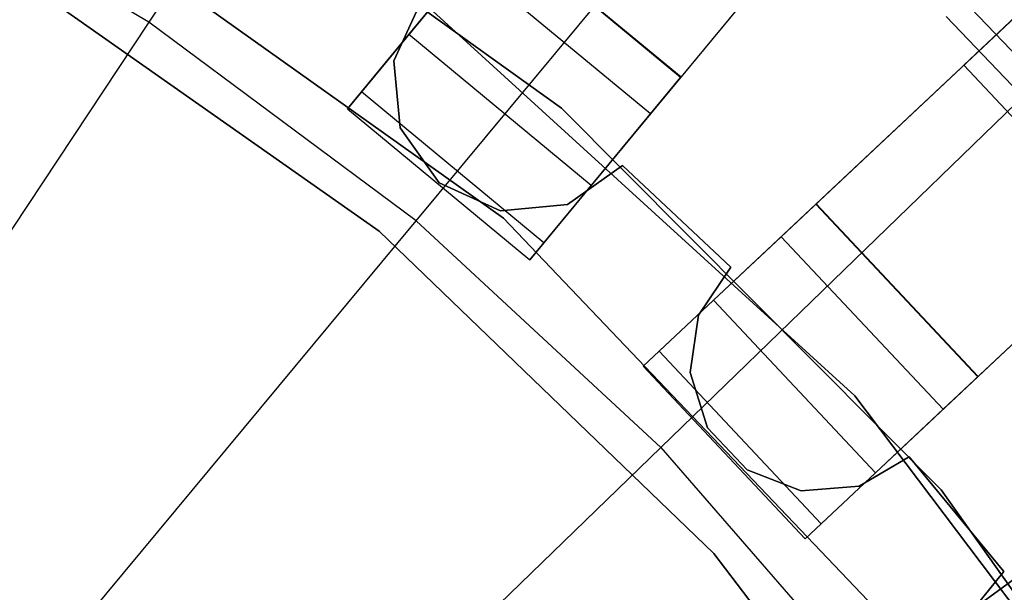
# Model space of a CAD drawing. Extents: x 0 to 27.3, y 0 to 27.3.
# Tile 103 of 117: x 15 to 15.8, y 15.3 to 15.8. Entities that reach past the tile are written whole.
import ezdxf

# ---------------------------------------------------------------- set-up
doc = ezdxf.new("R2010")
doc.units = 0
doc.header["$LTSCALE"] = 2.54
doc.layers.get('0').update_dxf_attribs({"color": 13, "linetype": 'CONTINUOUS'})

# ---------------------------------------------------------------- blocks, each defined once
blk = doc.blocks.new('SPUMPKIN_S_PM_STL_1')
at = {"color": 0}
for p, q in [((23.17695, 17.82417, 89.60804), (21.57989, 15.89366, 90.32142)), ((23.17695, 17.82417, 89.60804), (21.57989, 15.89366, 90.32142)), ((23.14162, 17.78147, 89.4154), (21.55401, 15.86238, 90.12559)), ((23.14162, 17.78147, 89.4154), (21.55401, 15.86238, 90.12559)), ((23.52053, 17.50155, 89.60804), (21.69407, 15.78639, 90.32142)), ((23.52053, 17.50155, 89.60804), (21.69407, 15.78639, 90.32142)), ((21.6645, 15.75862, 90.12559), (23.48012, 17.4636, 89.4154)), ((21.6645, 15.75862, 90.12559), (23.48012, 17.4636, 89.4154)), ((23.65744, 17.35576, 89.60804), (21.831, 15.64062, 90.32142)), ((23.65744, 17.35576, 89.60804), (21.831, 15.64062, 90.32142)), ((23.61703, 17.31781, 89.4154), (21.80141, 15.61283, 90.12559)), ((23.61703, 17.31781, 89.4154), (21.80141, 15.61283, 90.12559)), ((21.6945, 16.7924, 223.37859), (21.13015, 15.93999, 223.16753)), ((21.6945, 16.7924, 223.37859), (21.13015, 15.93999, 223.16753)), ((21.3562, 15.77205, 223.16753), (22.0094, 16.55845, 223.37859)), ((21.3562, 15.77205, 223.16753), (22.0094, 16.55845, 223.37859)), ((22.29715, 16.29183, 223.37859), (21.56276, 15.58066, 223.16753)), ((22.29715, 16.29183, 223.37859), (21.56276, 15.58066, 223.16753)), ((21.479, 15.8671, 34.09554), (21.10974, 16.13225, 34.09554)), ((21.10974, 16.13225, 34.19554), (21.479, 15.8671, 34.19554)), ((21.10974, 16.13225, 34.19554), (21.479, 15.8671, 34.19554)), ((21.479, 15.8671, 34.09554), (21.10974, 16.13225, 34.09554)), ((21.13015, 15.93999, 223.16753), (20.88728, 16.0825, 223.16753)), ((21.13015, 15.93999, 223.16753), (20.88728, 16.0825, 223.16753)), ((21.01947, 16.06643, 34.59554), (21.42985, 15.7742, 34.59554)), ((21.42985, 15.7742, 26.09554), (21.01947, 16.06643, 26.09554)), ((21.42985, 15.7742, 26.09554), (21.01947, 16.06643, 26.09554)), ((21.01947, 16.06643, 34.59554), (21.42985, 15.7742, 34.59554)), ((21.81876, 15.90348, 34.19554), (21.96455, 16.04039, 34.19554)), ((21.81876, 15.90348, 34.19554), (21.96455, 16.04039, 34.19554)), ((21.42543, 16.02072, 90.62087), (21.29795, 15.86661, 90.62087)), ((21.42543, 16.02072, 90.62087), (21.29795, 15.86661, 90.62087)), ((21.57953, 15.89323, 90.62087), (21.42543, 16.02072, 90.62087)), ((21.57953, 15.89323, 90.62087), (21.42543, 16.02072, 90.62087)), ((21.42576, 16.02111, 90.32142), (21.57989, 15.89366, 90.32142)), ((21.42576, 16.02111, 90.32142), (21.57989, 15.89366, 90.32142)), ((21.34995, 15.92948, 90.16036), (21.39991, 15.98986, 90.12559)), ((21.34995, 15.92948, 90.16036), (21.39991, 15.98986, 90.12559)), ((21.55401, 15.86238, 90.12559), (21.39991, 15.98986, 90.12559)), ((21.55401, 15.86238, 90.12559), (21.39991, 15.98986, 90.12559)), ((21.32488, 15.76317, 27.39541), (21.00398, 15.98888, 27.39541)), ((21.00398, 15.98888, 28.39541), (21.32488, 15.76317, 28.39541)), ((21.32488, 15.76317, 27.39541), (21.00398, 15.98888, 27.39541)), ((21.00398, 15.98888, 28.39541), (21.32488, 15.76317, 28.39541)), ((21.72675, 15.62413, 34.59554), (21.35172, 15.96601, 34.59554)), ((21.35172, 15.96601, 26.09554), (21.72675, 15.62413, 26.09554)), ((21.72675, 15.62413, 34.59554), (21.35172, 15.96601, 34.59554)), ((21.35172, 15.96601, 26.09554), (21.72675, 15.62413, 26.09554)), ((21.36086, 15.95908, 90.57087), (21.33717, 15.90731, 90.57087)), ((21.33717, 15.90731, 90.37087), (21.36086, 15.95908, 90.37087)), ((21.33717, 15.90731, 90.37087), (21.36086, 15.95908, 90.37087)), ((21.36086, 15.95908, 90.57087), (21.33717, 15.90731, 90.57087)), ((21.818, 15.95899, 91.06666), (21.97922, 15.79001, 91.06666)), ((21.818, 15.95899, 91.06666), (21.97922, 15.79001, 91.06666)), ((21.86759, 15.94933, 34.74554), (21.81876, 15.90348, 34.49554)), ((21.86759, 15.94933, 34.74554), (21.81876, 15.90348, 34.49554)), ((21.13015, 15.93999, 223.16753), (20.55921, 15.0776, 223.0262)), ((21.13015, 15.93999, 223.16753), (20.55921, 15.0776, 223.0262)), ((21.3562, 15.77205, 223.16753), (21.13015, 15.93999, 223.16753)), ((21.3562, 15.77205, 223.16753), (21.13015, 15.93999, 223.16753)), ((21.96418, 15.77672, 91.12087), (21.80402, 15.94458, 91.12087)), ((21.96418, 15.77672, 91.12087), (21.80402, 15.94458, 91.12087)), ((21.80402, 15.94458, 91.07087), (21.96418, 15.77672, 91.07087)), ((21.80402, 15.94458, 91.07087), (21.96418, 15.77672, 91.07087)), ((21.30978, 15.88092, 90.23738), (21.34995, 15.92948, 90.16036)), ((21.30978, 15.88092, 90.23738), (21.34995, 15.92948, 90.16036)), ((21.50406, 15.80199, 90.16036), (21.34995, 15.92948, 90.16036)), ((21.50406, 15.80199, 90.16036), (21.34995, 15.92948, 90.16036)), ((21.33717, 15.90731, 90.57087), (21.33717, 15.90731, 90.37087)), ((21.33717, 15.90731, 90.57087), (21.33717, 15.90731, 90.37087)), ((21.33717, 15.90731, 90.57087), (21.34254, 15.85063, 90.57087)), ((21.34254, 15.85063, 90.37087), (21.33717, 15.90731, 90.37087)), ((21.34254, 15.85063, 90.37087), (21.33717, 15.90731, 90.37087)), ((21.33717, 15.90731, 90.57087), (21.34254, 15.85063, 90.57087)), ((21.95567, 15.75768, 34.19554), (21.81876, 15.90348, 34.19554)), ((21.81876, 15.90348, 34.49554), (21.95567, 15.75768, 34.49554)), ((21.81876, 15.90348, 34.49554), (21.81876, 15.90348, 34.19554)), ((21.95567, 15.75768, 34.19554), (21.81876, 15.90348, 34.19554)), ((21.81876, 15.90348, 34.49554), (21.95567, 15.75768, 34.49554)), ((21.81876, 15.90348, 34.49554), (21.81876, 15.90348, 34.19554)), ((21.45205, 15.73913, 90.62087), (21.57953, 15.89323, 90.62087)), ((21.45205, 15.73913, 90.62087), (21.57953, 15.89323, 90.62087)), ((21.57989, 15.89366, 90.32142), (21.57953, 15.89323, 90.62087)), ((21.57989, 15.89366, 90.32142), (21.57953, 15.89323, 90.62087)), ((21.29795, 15.86661, 90.32154), (21.30978, 15.88092, 90.23738)), ((21.29795, 15.86661, 90.32154), (21.30978, 15.88092, 90.23738)), ((21.46389, 15.75343, 90.23738), (21.30978, 15.88092, 90.23738)), ((21.46389, 15.75343, 90.23738), (21.30978, 15.88092, 90.23738)), ((21.29795, 15.86661, 90.62087), (21.45205, 15.73913, 90.62087)), ((21.29795, 15.86661, 90.62087), (21.29795, 15.86661, 90.32154)), ((21.29795, 15.86661, 90.32154), (21.45205, 15.73913, 90.32154)), ((21.29795, 15.86661, 90.62087), (21.45205, 15.73913, 90.62087)), ((21.29795, 15.86661, 90.32154), (21.45205, 15.73913, 90.32154)), ((21.29795, 15.86661, 90.62087), (21.29795, 15.86661, 90.32154)), ((21.7996, 15.5448, 34.09554), (21.479, 15.8671, 34.09554)), ((21.479, 15.8671, 34.19554), (21.7996, 15.5448, 34.19554)), ((21.479, 15.8671, 34.19554), (21.7996, 15.5448, 34.19554)), ((21.479, 15.8671, 34.19554), (21.479, 15.8671, 34.09554)), ((21.7996, 15.5448, 34.09554), (21.479, 15.8671, 34.09554)), ((21.479, 15.8671, 34.19554), (21.479, 15.8671, 34.09554)), ((21.55401, 15.86238, 90.12559), (21.50406, 15.80199, 90.16036)), ((21.55401, 15.86238, 90.12559), (21.50406, 15.80199, 90.16036)), ((21.34254, 15.85063, 90.57087), (21.34254, 15.85063, 90.37087)), ((21.34254, 15.85063, 90.57087), (21.34254, 15.85063, 90.37087)), ((21.34254, 15.85063, 90.57087), (21.37553, 15.80424, 90.57087)), ((21.37553, 15.80424, 90.37087), (21.34254, 15.85063, 90.37087)), ((21.37553, 15.80424, 90.37087), (21.34254, 15.85063, 90.37087)), ((21.34254, 15.85063, 90.57087), (21.37553, 15.80424, 90.57087)), ((21.48397, 15.78591, 90.57087), (21.53037, 15.8189, 90.57087)), ((21.53037, 15.8189, 90.37087), (21.48397, 15.78591, 90.37087)), ((21.53037, 15.8189, 90.37087), (21.48397, 15.78591, 90.37087)), ((21.48397, 15.78591, 90.57087), (21.53037, 15.8189, 90.57087)), ((21.53037, 15.8189, 90.57087), (21.53037, 15.8189, 90.37087)), ((21.53037, 15.8189, 90.57087), (21.6219, 15.73297, 90.57087)), ((21.6219, 15.73297, 90.37087), (21.53037, 15.8189, 90.37087)), ((21.53037, 15.8189, 90.57087), (21.53037, 15.8189, 90.37087)), ((21.6219, 15.73297, 90.37087), (21.53037, 15.8189, 90.37087)), ((21.53037, 15.8189, 90.57087), (21.6219, 15.73297, 90.57087)), ((21.37553, 15.80424, 90.57087), (21.37553, 15.80424, 90.37087)), ((21.37553, 15.80424, 90.57087), (21.37553, 15.80424, 90.37087)), ((21.37553, 15.80424, 90.57087), (21.42729, 15.78055, 90.57087)), ((21.42729, 15.78055, 90.37087), (21.37553, 15.80424, 90.37087)), ((21.42729, 15.78055, 90.37087), (21.37553, 15.80424, 90.37087)), ((21.37553, 15.80424, 90.57087), (21.42729, 15.78055, 90.57087)), ((21.50406, 15.80199, 90.16036), (21.46389, 15.75343, 90.23738)), ((21.50406, 15.80199, 90.16036), (21.46389, 15.75343, 90.23738)), ((21.42729, 15.78055, 90.57087), (21.48397, 15.78591, 90.57087)), ((21.48397, 15.78591, 90.37087), (21.42729, 15.78055, 90.37087)), ((21.48397, 15.78591, 90.37087), (21.42729, 15.78055, 90.37087)), ((21.42729, 15.78055, 90.57087), (21.48397, 15.78591, 90.57087)), ((21.48397, 15.78591, 90.57087), (21.48397, 15.78591, 90.37087)), ((21.48397, 15.78591, 90.57087), (21.48397, 15.78591, 90.37087)), ((21.69369, 15.78603, 90.62087), (21.5479, 15.64912, 90.62087)), ((21.69369, 15.78603, 90.62087), (21.5479, 15.64912, 90.62087)), ((21.69407, 15.78639, 90.32142), (21.69369, 15.78603, 90.62087)), ((21.69407, 15.78639, 90.32142), (21.69369, 15.78603, 90.62087)), ((21.8306, 15.64024, 90.62087), (21.69369, 15.78603, 90.62087)), ((21.8306, 15.64024, 90.62087), (21.69369, 15.78603, 90.62087)), ((21.69407, 15.78639, 90.32142), (21.831, 15.64062, 90.32142)), ((21.69407, 15.78639, 90.32142), (21.831, 15.64062, 90.32142)), ((21.42729, 15.78055, 90.57087), (21.42729, 15.78055, 90.37087)), ((21.42729, 15.78055, 90.57087), (21.42729, 15.78055, 90.37087)), ((21.42985, 15.7742, 34.59554), (21.77751, 15.40959, 34.59554)), ((21.77751, 15.40959, 26.09554), (21.42985, 15.7742, 26.09554)), ((21.42985, 15.7742, 26.09554), (21.42985, 15.7742, 34.59554)), ((21.42985, 15.7742, 26.09554), (21.42985, 15.7742, 34.59554)), ((21.77751, 15.40959, 26.09554), (21.42985, 15.7742, 26.09554)), ((21.42985, 15.7742, 34.59554), (21.77751, 15.40959, 34.59554)), ((20.69536, 14.97645, 223.0262), (21.3562, 15.77205, 223.16753)), ((20.69536, 14.97645, 223.0262), (21.3562, 15.77205, 223.16753)), ((21.56276, 15.58066, 223.16753), (21.3562, 15.77205, 223.16753)), ((21.56276, 15.58066, 223.16753), (21.3562, 15.77205, 223.16753)), ((21.60755, 15.49112, 27.39541), (21.32488, 15.76317, 27.39541)), ((21.32488, 15.76317, 27.39541), (21.32488, 15.76317, 28.39541)), ((21.32488, 15.76317, 28.39541), (21.60755, 15.49112, 28.39541)), ((21.32488, 15.76317, 27.39541), (21.32488, 15.76317, 28.39541)), ((21.60755, 15.49112, 27.39541), (21.32488, 15.76317, 27.39541)), ((21.32488, 15.76317, 28.39541), (21.60755, 15.49112, 28.39541)), ((21.60737, 15.70497, 90.16036), (21.6645, 15.75862, 90.12559)), ((21.60737, 15.70497, 90.16036), (21.6645, 15.75862, 90.12559)), ((21.80141, 15.61283, 90.12559), (21.6645, 15.75862, 90.12559)), ((21.80141, 15.61283, 90.12559), (21.6645, 15.75862, 90.12559)), ((21.46389, 15.75343, 90.23738), (21.45205, 15.73913, 90.32154)), ((21.46389, 15.75343, 90.23738), (21.45205, 15.73913, 90.32154)), ((21.45205, 15.73913, 90.32154), (21.45205, 15.73913, 90.62087)), ((21.45205, 15.73913, 90.32154), (21.45205, 15.73913, 90.62087)), ((21.6219, 15.73297, 90.57087), (21.59458, 15.69236, 90.57087)), ((21.59458, 15.69236, 90.37087), (21.6219, 15.73297, 90.37087)), ((21.59458, 15.69236, 90.37087), (21.6219, 15.73297, 90.37087)), ((21.6219, 15.73297, 90.57087), (21.59458, 15.69236, 90.57087)), ((21.6219, 15.73297, 90.57087), (21.6219, 15.73297, 90.37087)), ((21.6219, 15.73297, 90.57087), (21.6219, 15.73297, 90.37087)), ((21.56143, 15.66183, 90.23738), (21.60737, 15.70497, 90.16036)), ((21.56143, 15.66183, 90.23738), (21.60737, 15.70497, 90.16036)), ((21.74428, 15.55918, 90.16036), (21.60737, 15.70497, 90.16036)), ((21.74428, 15.55918, 90.16036), (21.60737, 15.70497, 90.16036)), ((21.59458, 15.69236, 90.57087), (21.58758, 15.64392, 90.57087)), ((21.58758, 15.64392, 90.37087), (21.59458, 15.69236, 90.37087)), ((21.58758, 15.64392, 90.37087), (21.59458, 15.69236, 90.37087)), ((21.59458, 15.69236, 90.57087), (21.58758, 15.64392, 90.57087)), ((21.59458, 15.69236, 90.57087), (21.59458, 15.69236, 90.37087)), ((21.59458, 15.69236, 90.57087), (21.59458, 15.69236, 90.37087)), ((21.5479, 15.64912, 90.32154), (21.56143, 15.66183, 90.23738)), ((21.5479, 15.64912, 90.32154), (21.56143, 15.66183, 90.23738)), ((21.69834, 15.51604, 90.23738), (21.56143, 15.66183, 90.23738)), ((21.69834, 15.51604, 90.23738), (21.56143, 15.66183, 90.23738)), ((21.5479, 15.64912, 90.62087), (21.68481, 15.50333, 90.62087)), ((21.5479, 15.64912, 90.62087), (21.5479, 15.64912, 90.32154)), ((21.5479, 15.64912, 90.32154), (21.68481, 15.50333, 90.32154)), ((21.5479, 15.64912, 90.62087), (21.68481, 15.50333, 90.62087)), ((21.5479, 15.64912, 90.32154), (21.68481, 15.50333, 90.32154)), ((21.5479, 15.64912, 90.62087), (21.5479, 15.64912, 90.32154)), ((21.58758, 15.64392, 90.57087), (21.58758, 15.64392, 90.37087)), ((21.58758, 15.64392, 90.57087), (21.58758, 15.64392, 90.37087)), ((21.58758, 15.64392, 90.57087), (21.6023, 15.59724, 90.57087)), ((21.6023, 15.59724, 90.37087), (21.58758, 15.64392, 90.37087)), ((21.6023, 15.59724, 90.37087), (21.58758, 15.64392, 90.37087)), ((21.58758, 15.64392, 90.57087), (21.6023, 15.59724, 90.57087)), ((21.831, 15.64062, 90.32142), (21.8306, 15.64024, 90.62087)), ((21.831, 15.64062, 90.32142), (21.8306, 15.64024, 90.62087)), ((21.68481, 15.50333, 90.62087), (21.8306, 15.64024, 90.62087)), ((21.68481, 15.50333, 90.62087), (21.8306, 15.64024, 90.62087)), ((22.03257, 15.21915, 34.59554), (21.72675, 15.62413, 34.59554)), ((21.72675, 15.62413, 26.09554), (22.03257, 15.21915, 26.09554)), ((21.72675, 15.62413, 34.59554), (21.72675, 15.62413, 26.09554)), ((22.03257, 15.21915, 34.59554), (21.72675, 15.62413, 34.59554)), ((21.72675, 15.62413, 26.09554), (22.03257, 15.21915, 26.09554)), ((21.72675, 15.62413, 34.59554), (21.72675, 15.62413, 26.09554)), ((21.80141, 15.61283, 90.12559), (21.74428, 15.55918, 90.16036)), ((21.80141, 15.61283, 90.12559), (21.74428, 15.55918, 90.16036)), ((21.6023, 15.59724, 90.57087), (21.6023, 15.59724, 90.37087)), ((21.6023, 15.59724, 90.57087), (21.6023, 15.59724, 90.37087)), ((21.6023, 15.59724, 90.57087), (21.63581, 15.56157, 90.57087)), ((21.63581, 15.56157, 90.37087), (21.6023, 15.59724, 90.37087)), ((21.63581, 15.56157, 90.37087), (21.6023, 15.59724, 90.37087)), ((21.6023, 15.59724, 90.57087), (21.63581, 15.56157, 90.57087)), ((21.56276, 15.58066, 223.16753), (20.81977, 14.86117, 223.0262)), ((21.56276, 15.58066, 223.16753), (20.81977, 14.86117, 223.0262)), ((21.56276, 15.58066, 223.16753), (21.74741, 15.36806, 223.16753)), ((21.56276, 15.58066, 223.16753), (21.74741, 15.36806, 223.16753)), ((21.73027, 15.54792, 90.57087), (21.7725, 15.57266, 90.57087)), ((21.7725, 15.57266, 90.37087), (21.73027, 15.54792, 90.37087)), ((21.7725, 15.57266, 90.37087), (21.73027, 15.54792, 90.37087)), ((21.73027, 15.54792, 90.57087), (21.7725, 15.57266, 90.57087)), ((21.7725, 15.57266, 90.57087), (21.7725, 15.57266, 90.37087)), ((21.7725, 15.57266, 90.57087), (21.85255, 15.47593, 90.57087)), ((21.85255, 15.47593, 90.37087), (21.7725, 15.57266, 90.37087)), ((21.7725, 15.57266, 90.57087), (21.7725, 15.57266, 90.37087)), ((21.85255, 15.47593, 90.37087), (21.7725, 15.57266, 90.37087)), ((21.7725, 15.57266, 90.57087), (21.85255, 15.47593, 90.57087)), ((21.63581, 15.56157, 90.57087), (21.63581, 15.56157, 90.37087)), ((21.63581, 15.56157, 90.57087), (21.63581, 15.56157, 90.37087)), ((21.63581, 15.56157, 90.57087), (21.68148, 15.54397, 90.57087)), ((21.68148, 15.54397, 90.37087), (21.63581, 15.56157, 90.37087)), ((21.68148, 15.54397, 90.37087), (21.63581, 15.56157, 90.37087)), ((21.63581, 15.56157, 90.57087), (21.68148, 15.54397, 90.57087)), ((21.74428, 15.55918, 90.16036), (21.69834, 15.51604, 90.23738)), ((21.74428, 15.55918, 90.16036), (21.69834, 15.51604, 90.23738)), ((21.68148, 15.54397, 90.57087), (21.73027, 15.54792, 90.57087)), ((21.73027, 15.54792, 90.37087), (21.68148, 15.54397, 90.37087)), ((21.73027, 15.54792, 90.37087), (21.68148, 15.54397, 90.37087)), ((21.68148, 15.54397, 90.57087), (21.73027, 15.54792, 90.57087)), ((21.68148, 15.54397, 90.57087), (21.68148, 15.54397, 90.37087)), ((21.68148, 15.54397, 90.57087), (21.68148, 15.54397, 90.37087)), ((21.73027, 15.54792, 90.57087), (21.73027, 15.54792, 90.37087)), ((21.73027, 15.54792, 90.57087), (21.73027, 15.54792, 90.37087)), ((22.06277, 15.17412, 34.09554), (21.7996, 15.5448, 34.09554)), ((21.7996, 15.5448, 34.19554), (22.06277, 15.17412, 34.19554)), ((21.7996, 15.5448, 34.19554), (22.06277, 15.17412, 34.19554)), ((21.7996, 15.5448, 34.19554), (21.7996, 15.5448, 34.09554)), ((22.06277, 15.17412, 34.09554), (21.7996, 15.5448, 34.09554)), ((21.7996, 15.5448, 34.19554), (21.7996, 15.5448, 34.09554)), ((21.69834, 15.51604, 90.23738), (21.68481, 15.50333, 90.32154)), ((21.69834, 15.51604, 90.23738), (21.68481, 15.50333, 90.32154)), ((21.93042, 15.51958, 90.62087), (21.76861, 15.40202, 90.62087)), ((21.93042, 15.51958, 90.62087), (21.76861, 15.40202, 90.62087)), ((21.68481, 15.50333, 90.32154), (21.68481, 15.50333, 90.62087)), ((21.68481, 15.50333, 90.32154), (21.68481, 15.50333, 90.62087)), ((21.84539, 15.17911, 27.39541), (21.60755, 15.49112, 27.39541)), ((21.60755, 15.49112, 27.39541), (21.60755, 15.49112, 28.39541)), ((21.60755, 15.49112, 28.39541), (21.84539, 15.17911, 28.39541)), ((21.60755, 15.49112, 27.39541), (21.60755, 15.49112, 28.39541)), ((21.84539, 15.17911, 27.39541), (21.60755, 15.49112, 27.39541)), ((21.60755, 15.49112, 28.39541), (21.84539, 15.17911, 28.39541)), ((21.83462, 15.44998, 90.16036), (21.89802, 15.49604, 90.12559)), ((21.83462, 15.44998, 90.16036), (21.89802, 15.49604, 90.12559)), ((21.85255, 15.47593, 90.57087), (21.81673, 15.43168, 90.57087)), ((21.81673, 15.43168, 90.37087), (21.85255, 15.47593, 90.37087)), ((21.81673, 15.43168, 90.37087), (21.85255, 15.47593, 90.37087)), ((21.85255, 15.47593, 90.57087), (21.81673, 15.43168, 90.57087)), ((21.85255, 15.47593, 90.57087), (21.85255, 15.47593, 90.37087)), ((21.85255, 15.47593, 90.57087), (21.85255, 15.47593, 90.37087))]:
    blk.add_line(p, q, dxfattribs=at)

msp = doc.modelspace()

# ---------------------------------------------------------------- block references
at = {"color": 253}
msp.add_blockref('SPUMPKIN_S_PM_STL_1', (-6.0437, -0.14135, -26.09554), dxfattribs=at)

doc.saveas('drawing.dxf')
